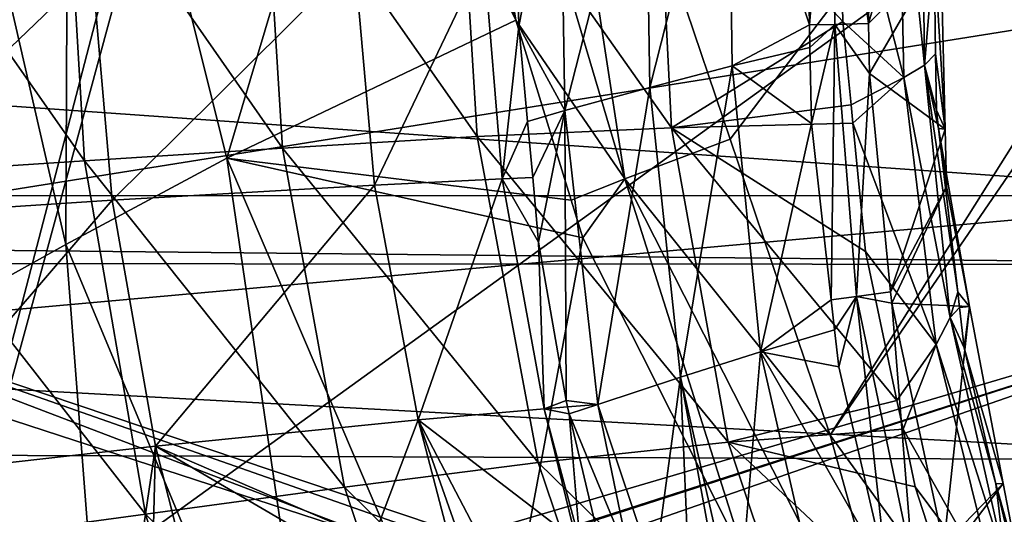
# Model space of a CAD drawing. Extents: x 512 to 878, y 536 to 1026.
# Tile 19 of 256: x 546 to 594, y 679 to 702. Entities that reach past the tile are written whole.
import ezdxf

# ---------------------------------------------------------------- set-up
doc = ezdxf.new("R2010")
doc.units = 0

msp = doc.modelspace()

# ---------------------------------------------------------------- linework, layer by layer
for points in [[(618.10907, 963.369446, 700.419495), (520.268921, 731.403442, 700.419495), (521.585632, 696.508911, 700.419495)], [(618.10907, 963.369446, 700.419495), (521.585632, 696.508911, 700.419495), (526.405518, 669.236389, 700.419495)], [(618.10907, 963.369446, 700.419495), (526.405518, 669.236389, 700.419495), (528.957886, 662.111328, 700.419495)], [(618.10907, 963.369446, 700.419495), (528.957886, 662.111328, 700.419495), (535.105774, 644.949585, 700.419495)], [(621.77417, 963.369446, 700.419495), (618.10907, 963.369446, 700.419495), (535.105774, 644.949585, 700.419495)], [(696.199646, 696.199585, 696.199646), (621.77417, 963.369446, 700.419495), (535.105774, 644.949585, 700.419495)], [(534.122253, 896.65387, 692.502014), (855.760864, 664.494141, 692.502014), (534.122253, 664.494141, 692.502014)], [(534.122253, 896.65387, 692.502014), (855.760864, 896.65387, 692.502014), (855.760864, 664.494141, 692.502014)], [(855.760864, 896.65387, 700.502014), (534.122253, 896.65387, 700.502014), (534.122253, 664.494141, 700.502014)], [(855.760864, 664.494141, 700.502014), (855.760864, 896.65387, 700.502014), (534.122253, 664.494141, 700.502014)], [(561.487793, 803.341431, 696.875244), (561.485413, 803.341675, 696.882019), (696.199646, 696.199585, 696.199646)], [(561.485413, 803.341675, 696.882019), (720.868042, 763.496155, 695.822815), (696.199646, 696.199585, 696.199646)], [(703.10553, 715.039307, 696.094177), (561.487793, 803.341431, 696.875244), (696.199646, 696.199585, 696.199646)], [(570.774109, 725.662598, 390.270294), (659.865479, 800.907043, 390.270294), (580.561829, 696.720032, 390.270294)], [(580.561829, 696.720032, 390.270294), (659.865479, 800.907043, 390.270294), (585.365601, 682.515198, 390.270294)], [(659.865479, 800.907043, 390.270294), (664.580688, 797.958191, 390.270294), (585.365601, 682.515198, 390.270294)], [(585.365601, 682.515198, 390.270294), (664.580688, 797.958191, 390.270294), (594.443604, 670.023193, 390.270294)], [(541.257263, 723.875793, 465.178925), (548.805908, 726.116821, 427.275024), (548.66864, 691.672913, 464.915833)], [(548.805908, 726.116821, 427.275024), (556.388916, 695.811951, 427.047363), (548.66864, 691.672913, 464.915833)], [(548.805908, 726.116821, 427.275024), (564.229858, 722.009583, 394.259766), (556.388916, 695.811951, 427.047363)], [(566.630066, 724.760254, 391.339417), (570.774109, 725.662598, 390.270294), (575.516602, 694.812866, 391.333038)], [(570.774109, 725.662598, 390.270294), (580.561829, 696.720032, 390.270294), (575.516602, 694.812866, 391.333038)], [(564.229858, 722.009583, 394.259766), (566.630066, 724.760254, 391.339417), (570.272888, 702.426819, 394.245422)], [(570.272888, 702.426819, 394.245422), (566.630066, 724.760254, 391.339417), (575.516602, 694.812866, 391.333038)], [(541.257263, 723.875793, 465.178925), (548.66864, 691.672913, 464.915833), (538.58313, 686.067383, 542.079712)], [(564.229858, 722.009583, 394.259766), (570.272888, 702.426819, 394.245422), (556.388916, 695.811951, 427.047363)], [(605.956055, 719.224915, 738.408875), (516.905273, 718.66156, 737.309387), (517.932129, 700.286316, 737.24292)], [(605.956055, 719.224915, 738.408875), (517.932129, 700.286316, 737.24292), (607.108093, 693.994934, 738.203979)], [(536.133606, 715.218384, 716.690735), (549.527649, 715.447083, 716.138794), (537.421082, 692.917664, 716.842407)], [(549.527649, 715.447083, 716.138794), (549.927185, 704.898743, 716.367493), (537.421082, 692.917664, 716.842407)], [(584.156677, 713.893188, 700.601318), (585.448669, 715.244873, 699.71521), (584.377991, 702.205933, 700.957214)], [(585.448669, 715.244873, 699.71521), (585.589294, 702.227966, 700.04303), (584.377991, 702.205933, 700.957214)], [(585.448669, 715.244873, 699.71521), (587.020813, 715.250793, 699.422668), (587.217468, 702.27533, 699.728088)], [(585.448669, 715.244873, 699.71521), (587.217468, 702.27533, 699.728088), (585.589294, 702.227966, 700.04303)], [(587.020813, 715.250793, 699.422668), (590.479858, 713.559998, 699.462463), (587.217468, 702.27533, 699.728088)], [(576.493347, 713.186646, 706.970642), (580.473145, 714.027832, 703.9328), (576.705811, 699.205994, 707.70575)], [(580.473145, 714.027832, 703.9328), (580.660889, 700.235901, 704.52301), (576.705811, 699.205994, 707.70575)], [(580.473145, 714.027832, 703.9328), (584.377991, 702.205933, 700.957214), (580.660889, 700.235901, 704.52301)], [(580.473145, 714.027832, 703.9328), (584.156677, 713.893188, 700.601318), (584.377991, 702.205933, 700.957214)], [(590.479858, 713.559998, 699.462463), (590.676697, 705.77417, 699.645691), (587.217468, 702.27533, 699.728088)], [(572.400696, 712.268799, 709.489746), (576.493347, 713.186646, 706.970642), (572.631042, 698.091431, 710.30304)], [(576.493347, 713.186646, 706.970642), (576.705811, 699.205994, 707.70575), (572.631042, 698.091431, 710.30304)], [(570.343567, 705.572021, 710.933594), (572.400696, 712.268799, 709.489746), (570.415771, 702.142822, 711.085266)], [(570.415771, 702.142822, 711.085266), (572.400696, 712.268799, 709.489746), (572.631042, 698.091431, 710.30304)], [(585.746094, 712.084839, 707.516785), (577.010986, 711.982788, 712.805786), (585.978088, 702.367371, 707.740295)], [(588.646484, 712.513367, 704.784363), (585.746094, 712.084839, 707.516785), (588.912109, 699.677734, 705.05542)], [(585.746094, 712.084839, 707.516785), (585.978088, 702.367371, 707.740295), (588.912109, 699.677734, 705.05542)], [(589.749939, 712.514221, 703.115479), (588.646484, 712.513367, 704.784363), (589.891541, 700.278748, 703.383545)], [(589.891541, 700.278748, 703.383545), (588.646484, 712.513367, 704.784363), (588.912109, 699.677734, 705.05542)], [(590.368652, 705.816406, 701.654541), (589.749939, 712.514221, 703.115479), (589.891541, 700.278748, 703.383545)], [(567.511963, 711.784363, 717.127502), (558.131287, 711.531799, 719.899292), (568.41925, 696.844971, 717.701965)], [(577.010986, 711.982788, 712.805786), (567.511963, 711.784363, 717.127502), (577.756287, 697.269653, 713.392273)], [(577.756287, 697.269653, 713.392273), (567.511963, 711.784363, 717.127502), (568.41925, 696.844971, 717.701965)], [(585.978088, 702.367371, 707.740295), (577.010986, 711.982788, 712.805786), (577.756287, 697.269653, 713.392273)], [(548.645508, 711.251892, 721.367371), (538.837585, 710.961731, 721.778564), (549.56842, 695.677429, 721.627808)], [(558.131287, 711.531799, 719.899292), (548.645508, 711.251892, 721.367371), (559.076294, 696.294128, 720.337585)], [(559.076294, 696.294128, 720.337585), (548.645508, 711.251892, 721.367371), (549.56842, 695.677429, 721.627808)], [(568.41925, 696.844971, 717.701965), (558.131287, 711.531799, 719.899292), (559.076294, 696.294128, 720.337585)], [(549.56842, 695.677429, 721.627808), (538.837585, 710.961731, 721.778564), (539.752258, 695.036621, 721.903564)], [(562.520325, 705.322998, 713.865356), (568.743103, 705.523132, 711.600586), (563.487549, 694.507568, 714.213501)], [(568.743103, 705.523132, 711.600586), (569.625244, 694.815125, 712.015564), (563.487549, 694.507568, 714.213501)], [(568.743103, 705.523132, 711.600586), (570.343567, 705.572021, 710.933594), (570.415771, 702.142822, 711.085266)], [(568.743103, 705.523132, 711.600586), (570.415771, 702.142822, 711.085266), (569.625244, 694.815125, 712.015564)], [(587.217468, 702.27533, 699.728088), (590.676697, 705.77417, 699.645691), (587.253906, 699.869507, 699.784668)], [(587.253906, 699.869507, 699.784668), (590.676697, 705.77417, 699.645691), (590.893494, 697.20105, 699.847473)], [(590.434204, 700.820557, 701.769714), (590.368652, 705.816406, 701.654541), (589.891541, 700.278748, 703.383545)], [(590.368652, 705.816406, 701.654541), (590.434204, 700.820557, 701.769714), (590.893494, 697.20105, 699.847473)], [(590.676697, 705.77417, 699.645691), (590.368652, 705.816406, 701.654541), (590.893494, 697.20105, 699.847473)], [(549.927185, 704.898743, 716.367493), (562.520325, 705.322998, 713.865356), (550.897827, 693.785095, 716.541687)], [(562.520325, 705.322998, 713.865356), (563.487549, 694.507568, 714.213501), (550.897827, 693.785095, 716.541687)], [(527.643677, 704.664795, 733.604675), (611.395325, 704.715393, 734.531006), (528.903748, 691.550903, 733.549988)], [(528.903748, 691.550903, 733.549988), (611.395325, 704.715393, 734.531006), (612.227722, 690.70575, 734.411987)], [(549.927185, 704.898743, 716.367493), (550.897827, 693.785095, 716.541687), (537.421082, 692.917664, 716.842407)], [(556.388916, 695.811951, 427.047363), (570.272888, 702.426819, 394.245422), (572.938416, 693.789062, 394.239105)], [(570.415771, 702.142822, 711.085266), (570.837036, 697.574707, 711.293152), (569.625244, 694.815125, 712.015564)], [(570.272888, 702.426819, 394.245422), (575.516602, 694.812866, 391.333038), (572.938416, 693.789062, 394.239105)], [(570.415771, 702.142822, 711.085266), (572.631042, 698.091431, 710.30304), (570.837036, 697.574707, 711.293152)], [(586.372314, 698.374756, 707.832153), (585.978088, 702.367371, 707.740295), (577.756287, 697.269653, 713.392273)], [(584.377991, 702.205933, 700.957214), (584.398499, 701.125061, 700.990112), (580.660889, 700.235901, 704.52301)], [(584.377991, 702.205933, 700.957214), (585.589294, 702.227966, 700.04303), (584.398499, 701.125061, 700.990112)], [(584.398499, 701.125061, 700.990112), (585.589294, 702.227966, 700.04303), (584.467651, 697.472778, 701.101318)], [(584.467651, 697.472778, 701.101318), (585.589294, 702.227966, 700.04303), (585.420776, 689.006714, 701.38269)], [(585.589294, 702.227966, 700.04303), (586.630127, 689.165771, 700.383301), (585.420776, 689.006714, 701.38269)], [(585.589294, 702.227966, 700.04303), (587.217468, 702.27533, 699.728088), (587.253906, 699.869507, 699.784668)], [(585.589294, 702.227966, 700.04303), (587.253906, 699.869507, 699.784668), (586.630127, 689.165771, 700.383301)], [(588.912109, 699.677734, 705.05542), (585.978088, 702.367371, 707.740295), (586.372314, 698.374756, 707.832153)], [(580.660889, 700.235901, 704.52301), (584.398499, 701.125061, 700.990112), (584.467651, 697.472778, 701.101318)], [(590.434204, 700.820557, 701.769714), (589.891541, 700.278748, 703.383545), (590.469666, 698.117676, 701.832031)], [(590.434204, 700.820557, 701.769714), (590.469666, 698.117676, 701.832031), (590.893494, 697.20105, 699.847473)], [(517.932129, 700.286316, 737.24292), (518.682983, 694.010681, 737.220398), (607.108093, 693.994934, 738.203979)], [(589.891541, 700.278748, 703.383545), (588.912109, 699.677734, 705.05542), (591.138489, 688.160583, 703.644348)], [(591.497192, 689.371582, 702.03363), (589.891541, 700.278748, 703.383545), (591.138489, 688.160583, 703.644348)], [(590.573303, 697.235535, 701.852356), (589.891541, 700.278748, 703.383545), (591.497192, 689.371582, 702.03363)], [(590.469666, 698.117676, 701.832031), (589.891541, 700.278748, 703.383545), (590.573303, 697.235535, 701.852356)], [(576.705811, 699.205994, 707.70575), (580.660889, 700.235901, 704.52301), (578.188965, 685.299744, 708.526367)], [(580.660889, 700.235901, 704.52301), (582.01825, 686.515076, 705.186523), (578.188965, 685.299744, 708.526367)], [(580.660889, 700.235901, 704.52301), (584.467651, 697.472778, 701.101318), (582.01825, 686.515076, 705.186523)], [(587.253906, 699.869507, 699.784668), (588.270203, 689.397217, 700.031189), (586.630127, 689.165771, 700.383301)], [(587.253906, 699.869507, 699.784668), (590.893494, 697.20105, 699.847473), (588.270203, 689.397217, 700.031189)], [(588.912109, 699.677734, 705.05542), (586.372314, 698.374756, 707.832153), (586.459412, 697.492981, 707.852417)], [(588.912109, 699.677734, 705.05542), (586.459412, 697.492981, 707.852417), (590.453247, 686.869141, 705.315857)], [(591.138489, 688.160583, 703.644348), (588.912109, 699.677734, 705.05542), (590.453247, 686.869141, 705.315857)], [(572.631042, 698.091431, 710.30304), (576.705811, 699.205994, 707.70575), (574.218262, 683.994141, 711.172852)], [(576.705811, 699.205994, 707.70575), (578.188965, 685.299744, 708.526367), (574.218262, 683.994141, 711.172852)], [(586.459412, 697.492981, 707.852417), (586.372314, 698.374756, 707.832153), (577.756287, 697.269653, 713.392273)], [(570.837036, 697.574707, 711.293152), (572.631042, 698.091431, 710.30304), (571.084778, 694.887756, 711.415405)], [(571.084778, 694.887756, 711.415405), (572.631042, 698.091431, 710.30304), (571.371277, 691.781433, 711.556763)], [(571.371277, 691.781433, 711.556763), (572.631042, 698.091431, 710.30304), (572.684814, 684.184692, 711.893494)], [(572.684814, 684.184692, 711.893494), (572.631042, 698.091431, 710.30304), (574.218262, 683.994141, 711.172852)], [(590.469666, 698.117676, 701.832031), (590.573303, 697.235535, 701.852356), (590.893494, 697.20105, 699.847473)], [(570.837036, 697.574707, 711.293152), (571.084778, 694.887756, 711.415405), (569.625244, 694.815125, 712.015564)], [(586.459412, 697.492981, 707.852417), (577.756287, 697.269653, 713.392273), (587.068726, 691.32196, 707.994324)], [(584.467651, 697.472778, 701.101318), (585.420776, 689.006714, 701.38269), (582.01825, 686.515076, 705.186523)], [(586.459412, 697.492981, 707.852417), (587.068726, 691.32196, 707.994324), (590.453247, 686.869141, 705.315857)], [(577.756287, 697.269653, 713.392273), (568.41925, 696.844971, 717.701965), (580.475647, 682.178528, 713.948364)], [(588.578674, 684.174011, 708.158752), (577.756287, 697.269653, 713.392273), (580.475647, 682.178528, 713.948364)], [(587.068726, 691.32196, 707.994324), (577.756287, 697.269653, 713.392273), (588.578674, 684.174011, 708.158752)], [(590.893494, 697.20105, 699.847473), (590.963196, 694.44342, 699.912415), (588.270203, 689.397217, 700.031189)], [(590.573303, 697.235535, 701.852356), (591.497192, 689.371582, 702.03363), (592.061523, 688.685791, 700.047913)], [(590.963196, 694.44342, 699.912415), (590.573303, 697.235535, 701.852356), (592.061523, 688.685791, 700.047913)], [(590.893494, 697.20105, 699.847473), (590.573303, 697.235535, 701.852356), (590.963196, 694.44342, 699.912415)], [(568.41925, 696.844971, 717.701965), (559.076294, 696.294128, 720.337585), (571.345642, 681.208801, 718.20697)], [(580.475647, 682.178528, 713.948364), (568.41925, 696.844971, 717.701965), (571.345642, 681.208801, 718.20697)], [(575.516602, 694.812866, 391.333038), (580.561829, 696.720032, 390.270294), (585.365601, 682.515198, 390.270294)], [(696.199646, 696.199585, 696.199646), (535.105774, 644.949585, 700.419495), (543.843079, 628.935303, 700.419495)], [(696.199646, 696.199585, 696.199646), (543.843079, 628.935303, 700.419495), (549.059021, 619.375122, 700.419495)], [(696.199646, 696.199585, 696.199646), (549.059021, 619.375122, 700.419495), (564.676636, 599.040771, 700.419495)], [(559.076294, 696.294128, 720.337585), (549.56842, 695.677429, 721.627808), (562.040283, 680.026001, 720.67395)], [(571.345642, 681.208801, 718.20697), (559.076294, 696.294128, 720.337585), (562.040283, 680.026001, 720.67395)], [(696.199646, 696.199585, 696.199646), (564.676636, 599.040771, 700.419495), (586.368958, 578.573242, 700.419495)], [(696.199646, 696.199585, 696.199646), (586.368958, 578.573242, 700.419495), (592.039062, 574.86615, 700.419495)], [(696.199646, 696.199585, 696.199646), (592.039062, 574.86615, 700.419495), (613.074951, 561.11322, 700.419495)], [(549.56842, 695.677429, 721.627808), (539.752258, 695.036621, 721.903564), (552.497314, 678.72876, 721.771179)], [(548.66864, 691.672913, 464.915833), (556.388916, 695.811951, 427.047363), (561.540039, 660.826599, 464.634674)], [(562.040283, 680.026001, 720.67395), (549.56842, 695.677429, 721.627808), (552.497314, 678.72876, 721.771179)], [(556.388916, 695.811951, 427.047363), (568.797119, 666.796997, 426.804169), (561.540039, 660.826599, 464.634674)], [(556.388916, 695.811951, 427.047363), (573.495667, 691.983276, 394.237793), (568.797119, 666.796997, 426.804169)], [(556.388916, 695.811951, 427.047363), (572.938416, 693.789062, 394.239105), (573.495667, 691.983276, 394.237793)], [(552.497314, 678.72876, 721.771179), (539.752258, 695.036621, 721.903564), (542.673706, 677.390747, 721.920837)], [(563.487549, 694.507568, 714.213501), (569.625244, 694.815125, 712.015564), (565.580322, 683.258179, 714.515625)], [(569.625244, 694.815125, 712.015564), (571.634399, 683.784546, 712.397827), (565.580322, 683.258179, 714.515625)], [(569.625244, 694.815125, 712.015564), (571.084778, 694.887756, 711.415405), (571.371277, 691.781433, 711.556763)], [(569.625244, 694.815125, 712.015564), (571.371277, 691.781433, 711.556763), (571.634399, 683.784546, 712.397827)], [(572.938416, 693.789062, 394.239105), (575.516602, 694.812866, 391.333038), (573.495667, 691.983276, 394.237793)], [(573.495667, 691.983276, 394.237793), (575.516602, 694.812866, 391.333038), (581.299744, 676.543762, 394.216888)], [(575.516602, 694.812866, 391.333038), (585.365601, 682.515198, 390.270294), (589.723999, 666.876648, 391.321533)], [(581.299744, 676.543762, 394.216888), (575.516602, 694.812866, 391.333038), (589.723999, 666.876648, 391.321533)], [(550.897827, 693.785095, 716.541687), (563.487549, 694.507568, 714.213501), (552.963379, 681.982056, 716.658752)], [(563.487549, 694.507568, 714.213501), (565.580322, 683.258179, 714.515625), (552.963379, 681.982056, 716.658752)], [(588.270203, 689.397217, 700.031189), (590.963196, 694.44342, 699.912415), (588.322937, 688.853882, 700.043945)], [(588.322937, 688.853882, 700.043945), (590.963196, 694.44342, 699.912415), (592.061523, 688.685791, 700.047913)], [(607.108093, 693.994934, 738.203979), (518.682983, 694.010681, 737.220398), (519.621399, 686.167114, 737.192261)], [(607.108093, 693.994934, 738.203979), (519.621399, 686.167114, 737.192261), (608.188477, 681.309387, 738.09552)], [(537.421082, 692.917664, 716.842407), (550.897827, 693.785095, 716.541687), (539.424561, 680.467468, 716.842896)], [(550.897827, 693.785095, 716.541687), (552.963379, 681.982056, 716.658752), (539.424561, 680.467468, 716.842896)], [(573.495667, 691.983276, 394.237793), (581.299744, 676.543762, 394.216888), (568.797119, 666.796997, 426.804169)], [(571.371277, 691.781433, 711.556763), (572.684814, 684.184692, 711.893494), (571.634399, 683.784546, 712.397827)], [(529.040771, 690.756226, 733.546753), (528.903748, 691.550903, 733.549988), (612.227722, 690.70575, 734.411987)], [(538.58313, 686.067383, 542.079712), (548.66864, 691.672913, 464.915833), (551.650452, 652.960876, 541.905823)], [(548.66864, 691.672913, 464.915833), (561.540039, 660.826599, 464.634674), (551.650452, 652.960876, 541.905823)], [(590.453247, 686.869141, 705.315857), (587.068726, 691.32196, 707.994324), (588.578674, 684.174011, 708.158752)], [(529.399658, 688.6745, 733.538208), (529.040771, 690.756226, 733.546753), (564.375488, 677.281189, 733.870667)], [(529.040771, 690.756226, 733.546753), (566.516968, 677.613831, 733.895569), (564.375488, 677.281189, 733.870667)], [(529.040771, 690.756226, 733.546753), (567.931396, 677.669556, 733.910461), (566.516968, 677.613831, 733.895569)], [(529.040771, 690.756226, 733.546753), (612.227722, 690.70575, 734.411987), (567.931396, 677.669556, 733.910461)], [(567.931396, 677.669556, 733.910461), (612.227722, 690.70575, 734.411987), (570.742065, 677.403625, 733.936462)], [(570.742065, 677.403625, 733.936462), (612.227722, 690.70575, 734.411987), (570.884338, 677.390137, 733.937744)], [(570.884338, 677.390137, 733.937744), (612.227722, 690.70575, 734.411987), (572.449646, 676.863342, 733.948486)], [(572.449646, 676.863342, 733.948486), (612.227722, 690.70575, 734.411987), (613.506348, 676.651978, 734.288025)], [(586.630127, 689.165771, 700.383301), (588.270203, 689.397217, 700.031189), (588.322937, 688.853882, 700.043945)], [(585.420776, 689.006714, 701.38269), (585.581726, 687.577209, 701.430176), (582.01825, 686.515076, 705.186523)], [(585.420776, 689.006714, 701.38269), (586.630127, 689.165771, 700.383301), (585.581726, 687.577209, 701.430176)], [(585.581726, 687.577209, 701.430176), (586.630127, 689.165771, 700.383301), (585.782349, 685.795288, 701.48938)], [(585.782349, 685.795288, 701.48938), (586.630127, 689.165771, 700.383301), (588.074707, 675.905334, 701.819763)], [(586.630127, 689.165771, 700.383301), (589.340027, 676.237488, 700.722473), (588.074707, 675.905334, 701.819763)], [(586.630127, 689.165771, 700.383301), (588.322937, 688.853882, 700.043945), (589.340027, 676.237488, 700.722473)], [(591.582947, 688.64209, 702.050476), (591.497192, 689.371582, 702.03363), (591.138489, 688.160583, 703.644348)], [(592.061523, 688.685791, 700.047913), (591.497192, 689.371582, 702.03363), (591.582947, 688.64209, 702.050476)], [(531.11853, 678.704651, 733.497559), (529.399658, 688.6745, 733.538208), (564.375488, 677.281189, 733.870667)], [(588.322937, 688.853882, 700.043945), (590.825928, 677.25, 700.317078), (589.340027, 676.237488, 700.722473)], [(588.322937, 688.853882, 700.043945), (592.061523, 688.685791, 700.047913), (590.825928, 677.25, 700.317078)], [(592.061523, 688.685791, 700.047913), (593.681152, 680.195801, 700.247742), (590.825928, 677.25, 700.317078)], [(591.582947, 688.64209, 702.050476), (591.138489, 688.160583, 703.644348), (591.810974, 686.700989, 702.095215)], [(592.061523, 688.685791, 700.047913), (591.582947, 688.64209, 702.050476), (591.810974, 686.700989, 702.095215)], [(592.061523, 688.685791, 700.047913), (591.810974, 686.700989, 702.095215), (593.681152, 680.195801, 700.247742)], [(591.138489, 688.160583, 703.644348), (590.453247, 686.869141, 705.315857), (593.78241, 676.370056, 703.898926)], [(593.330017, 680.171448, 702.245728), (591.138489, 688.160583, 703.644348), (593.78241, 676.370056, 703.898926)], [(591.810974, 686.700989, 702.095215), (591.138489, 688.160583, 703.644348), (593.330017, 680.171448, 702.245728)], [(582.01825, 686.515076, 705.186523), (585.581726, 687.577209, 701.430176), (585.782349, 685.795288, 701.48938)], [(590.453247, 686.869141, 705.315857), (588.578674, 684.174011, 708.158752), (588.869263, 682.798645, 708.190369)], [(590.453247, 686.869141, 705.315857), (588.869263, 682.798645, 708.190369), (593.484314, 674.629395, 705.564026)], [(593.78241, 676.370056, 703.898926), (590.453247, 686.869141, 705.315857), (593.484314, 674.629395, 705.564026)], [(593.681152, 680.195801, 700.247742), (591.810974, 686.700989, 702.095215), (593.330017, 680.171448, 702.245728)], [(519.621399, 686.167114, 737.192261), (520.511719, 681.639832, 737.17627), (608.188477, 681.309387, 738.09552)], [(524.144958, 660.501343, 694.343689), (538.58313, 686.067383, 542.079712), (551.650452, 652.960876, 541.905823)], [(578.188965, 685.299744, 708.526367), (582.01825, 686.515076, 705.186523), (580.911987, 673.270874, 709.237244)], [(580.911987, 673.270874, 709.237244), (582.01825, 686.515076, 705.186523), (585.103333, 673.09021, 705.871399)], [(582.01825, 686.515076, 705.186523), (588.074707, 675.905334, 701.819763), (585.103333, 673.09021, 705.871399)], [(582.01825, 686.515076, 705.186523), (585.782349, 685.795288, 701.48938), (588.074707, 675.905334, 701.819763)], [(574.218262, 683.994141, 711.172852), (578.188965, 685.299744, 708.526367), (576.914246, 675.960632, 711.076538)], [(576.914246, 675.960632, 711.076538), (578.188965, 685.299744, 708.526367), (578.608276, 675.193848, 710.324707)], [(580.296387, 673.784729, 709.527832), (578.188965, 685.299744, 708.526367), (580.911987, 673.270874, 709.237244)], [(578.608276, 675.193848, 710.324707), (578.188965, 685.299744, 708.526367), (580.296387, 673.784729, 709.527832)], [(572.684814, 684.184692, 711.893494), (572.757751, 683.875793, 711.907471), (571.634399, 683.784546, 712.397827)], [(572.684814, 684.184692, 711.893494), (574.218262, 683.994141, 711.172852), (572.757751, 683.875793, 711.907471)], [(588.869263, 682.798645, 708.190369), (588.578674, 684.174011, 708.158752), (580.475647, 682.178528, 713.948364)], [(565.580322, 683.258179, 714.515625), (571.634399, 683.784546, 712.397827), (573.184204, 677.42981, 712.655396)], [(571.634399, 683.784546, 712.397827), (572.757751, 683.875793, 711.907471), (572.838135, 683.5354, 711.922913)], [(573.184204, 677.42981, 712.655396), (571.634399, 683.784546, 712.397827), (573.342529, 677.387878, 712.595459)], [(571.634399, 683.784546, 712.397827), (572.838135, 683.5354, 711.922913), (573.342529, 677.387878, 712.595459)], [(572.757751, 683.875793, 711.907471), (574.218262, 683.994141, 711.172852), (572.838135, 683.5354, 711.922913)], [(572.838135, 683.5354, 711.922913), (574.218262, 683.994141, 711.172852), (575.764771, 676.480957, 711.586609)], [(575.764771, 676.480957, 711.586609), (574.218262, 683.994141, 711.172852), (576.914246, 675.960632, 711.076538)], [(552.963379, 681.982056, 716.658752), (565.580322, 683.258179, 714.515625), (563.402161, 677.494507, 715.496216)], [(565.580322, 683.258179, 714.515625), (566.972778, 677.925781, 714.592041), (563.402161, 677.494507, 715.496216)], [(568.28894, 678.084778, 714.258789), (565.580322, 683.258179, 714.515625), (573.184204, 677.42981, 712.655396)], [(565.580322, 683.258179, 714.515625), (567.442383, 677.982544, 714.473145), (566.972778, 677.925781, 714.592041)], [(565.580322, 683.258179, 714.515625), (568.28894, 678.084778, 714.258789), (567.442383, 677.982544, 714.473145)], [(574.352905, 677.119995, 712.213196), (572.838135, 683.5354, 711.922913), (575.764771, 676.480957, 711.586609)], [(573.342529, 677.387878, 712.595459), (572.838135, 683.5354, 711.922913), (574.352905, 677.119995, 712.213196)], [(588.869263, 682.798645, 708.190369), (580.475647, 682.178528, 713.948364), (589.45459, 680.027832, 708.25415)], [(588.869263, 682.798645, 708.190369), (589.45459, 680.027832, 708.25415), (593.484314, 674.629395, 705.564026)], [(585.365601, 682.515198, 390.270294), (594.443604, 670.023193, 390.270294), (589.723999, 666.876648, 391.321533)], [(539.424561, 680.467468, 716.842896), (552.963379, 681.982056, 716.658752), (551.702698, 673.391724, 716.829346)], [(552.963379, 681.982056, 716.658752), (552.769897, 673.780884, 716.832214), (551.702698, 673.391724, 716.829346)], [(552.963379, 681.982056, 716.658752), (554.855347, 674.530457, 716.601501), (552.769897, 673.780884, 716.832214)], [(552.963379, 681.982056, 716.658752), (561.599365, 676.954407, 715.855286), (554.855347, 674.530457, 716.601501)], [(552.963379, 681.982056, 716.658752), (563.402161, 677.494507, 715.496216), (561.599365, 676.954407, 715.855286)], [(580.475647, 682.178528, 713.948364), (571.345642, 681.208801, 718.20697), (585.377991, 667.47052, 714.439758)], [(592.379944, 671.001404, 708.461731), (580.475647, 682.178528, 713.948364), (585.377991, 667.47052, 714.439758)], [(589.45459, 680.027832, 708.25415), (580.475647, 682.178528, 713.948364), (592.379944, 671.001404, 708.461731)], [(520.511719, 681.639832, 737.17627), (520.544739, 681.471985, 737.175659), (609.710938, 668.665466, 737.984009)], [(608.188477, 681.309387, 738.09552), (520.511719, 681.639832, 737.17627), (609.710938, 668.665466, 737.984009)], [(520.544739, 681.471985, 737.175659), (522.233643, 672.884033, 737.145264), (609.710938, 668.665466, 737.984009)], [(571.345642, 681.208801, 718.20697), (562.040283, 680.026001, 720.67395), (576.618469, 665.629761, 718.607117)], [(585.377991, 667.47052, 714.439758), (571.345642, 681.208801, 718.20697), (576.618469, 665.629761, 718.607117)], [(539.424561, 680.467468, 716.842896), (551.702698, 673.391724, 716.829346), (542.048767, 669.871399, 716.803223)], [(562.040283, 680.026001, 720.67395), (552.497314, 678.72876, 721.771179), (567.489319, 663.478638, 720.885864)], [(576.618469, 665.629761, 718.607117), (562.040283, 680.026001, 720.67395), (567.489319, 663.478638, 720.885864)], [(593.484314, 674.629395, 705.564026), (589.45459, 680.027832, 708.25415), (592.379944, 671.001404, 708.461731)], [(590.825928, 677.25, 700.317078), (593.681152, 680.195801, 700.247742), (591.009949, 676.697327, 700.330078)], [(591.009949, 676.697327, 700.330078), (593.681152, 680.195801, 700.247742), (594.485962, 675.977051, 700.347046)], [(593.681152, 680.195801, 700.247742), (593.330017, 680.171448, 702.245728), (594.485962, 675.977051, 700.347046)], [(593.330017, 680.171448, 702.245728), (593.830688, 678.019226, 702.295288), (594.485962, 675.977051, 700.347046)], [(593.830688, 678.019226, 702.295288), (593.330017, 680.171448, 702.245728), (593.78241, 676.370056, 703.898926)], [(552.497314, 678.72876, 721.771179), (542.673706, 677.390747, 721.920837), (558.045288, 661.155457, 721.793335)], [(567.489319, 663.478638, 720.885864), (552.497314, 678.72876, 721.771179), (558.045288, 661.155457, 721.793335)]]:
    msp.add_3dface(points)

doc.saveas('drawing.dxf')
